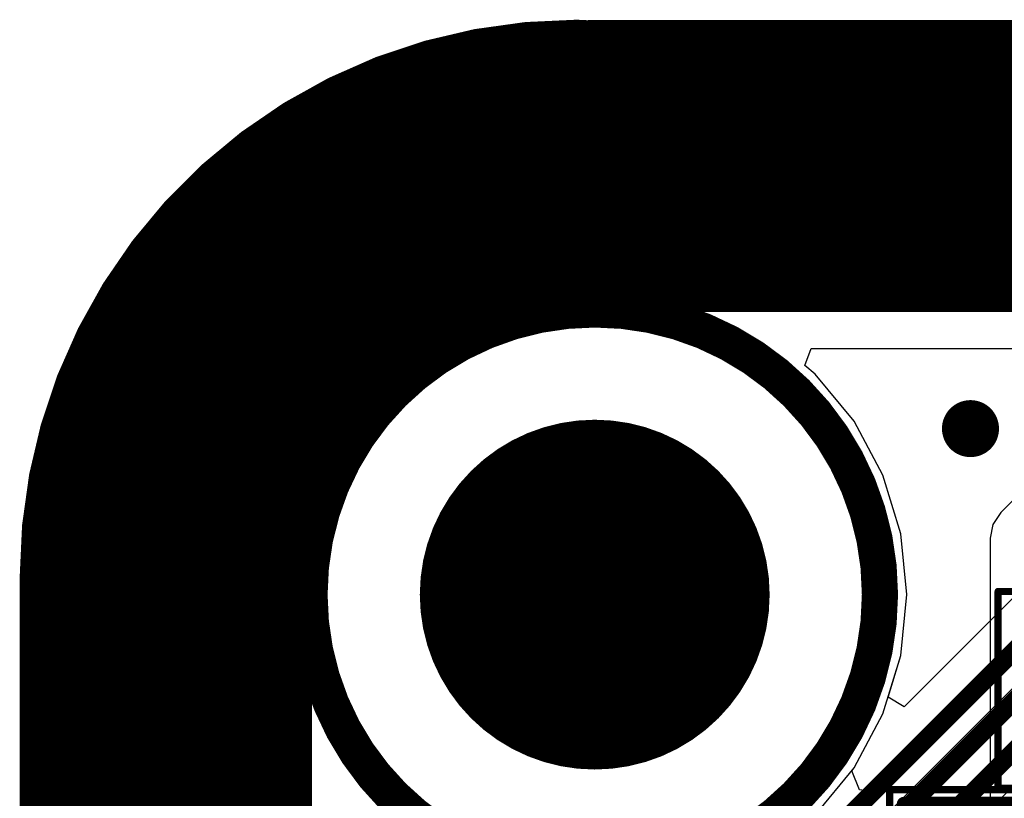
# Model space of a CAD drawing. Header units: millimetres. Extents: x -2 to 68, y -2 to 27.4.
# Tile 120 of 256: x -2 to 4.9, y 21.9 to 27.4. Entities that reach past the tile are written whole.
import ezdxf

# ---------------------------------------------------------------- set-up
doc = ezdxf.new("R2010")
doc.units = ezdxf.units.MM
for name, color, linetype in [('BottomLayer', 5, 'Continuous'), ('BottomSolder', 6, 'Continuous'), ('DrillGuide', 244, 'Continuous'), ('KeepOutLayer', 6, 'Continuous'), ('Mechanical13', 56, 'Continuous'), ('Mechanical15', 56, 'Continuous'), ('Mechanical3', 76, 'Continuous'), ('Mechanical4', 56, 'Continuous'), ('MidLayer1', 16, 'Continuous'), ('MidLayer2', 76, 'Continuous'), ('MidLayer3', 90, 'Continuous'), ('MidLayer4', 156, 'Continuous'), ('MidLayer5', 130, 'Continuous'), ('MidLayer6', 216, 'Continuous'), ('MidLayer7', 6, 'Continuous'), ('MidLayer8', 54, 'Continuous'), ('MultiLayer', 9, 'Continuous'), ('PadHoleLayer', 156, 'Continuous'), ('TopLayer', 1, 'Continuous'), ('TopPaste', 8, 'Continuous'), ('TopSolder', 216, 'Continuous'), ('ViaHoleLayer', 16, 'Continuous')]:
    doc.layers.add(name, color=color, linetype=linetype)

# ---------------------------------------------------------------- blocks, each defined once
blk = doc.blocks.new('PQFN50P300X300X55_HS_21L_66')
at = {"layer": 'Mechanical13', "const_width": 0.1}
for points in [[(-1.5, -1.5), (-1.5, 1.5)], [(1.5, 1.5), (-1.5, 1.5)], [(1.5, -1.5), (1.5, 1.5)], [(1.5, -1.5), (-1.5, -1.5)]]:
    blk.add_lwpolyline(points, dxfattribs=at)
at = {"layer": 'Mechanical13', "const_width": 0.05}
for points in [[(-1.525, 1.5, 1), (-1.475, 1.5, 1)], [(-1.525, 1.5, 1), (-1.475, 1.5, 1)], [(1.475, 1.5, 1), (1.525, 1.5, 1)], [(1.475, 1.5, 1), (1.525, 1.5, 1)], [(-1.525, -1.5, 1), (-1.475, -1.5, 1)], [(-1.525, -1.5, 1), (-1.475, -1.5, 1)], [(1.475, -1.5, 1), (1.525, -1.5, 1)], [(1.475, -1.5, 1), (1.525, -1.5, 1)]]:
    blk.add_lwpolyline(points, format="xyb", close=True, dxfattribs=at)
at = {"layer": 'Mechanical13'}
blk.add_solid([(-1.5, -1.5007), (-1.016, -1.5007), (-1.5, -1.0167), (-1.016, -1.0167)], dxfattribs=at)
at = {"layer": 'Mechanical15'}
for points, const_width in [([(-1.6, -1.6), (-1.6, 1.6)], 0.05), ([(1.6, 1.6), (-1.6, 1.6)], 0.05), ([(1.6, -1.6), (1.6, 1.6)], 0.05), ([(0, -0.5), (0, 0.5)], 0.1), ([(0.5, 0), (-0.5, 0)], 0.1), ([(1.6, -1.6), (-1.6, -1.6)], 0.05)]:
    blk.add_lwpolyline(points, dxfattribs=dict(at, const_width=const_width))
for points, const_width in [([(-1.6125, 1.6, 1), (-1.5875, 1.6, 1)], 0.025), ([(-1.6125, 1.6, 1), (-1.5875, 1.6, 1)], 0.025), ([(1.5875, 1.6, 1), (1.6125, 1.6, 1)], 0.025), ([(1.5875, 1.6, 1), (1.6125, 1.6, 1)], 0.025), ([(-0.025, 0.5, 1), (0.025, 0.5, 1)], 0.05), ([(0.284, 0, 1), (-0.284, 0, 1)], 0.127), ([(-0.525, 0, 1), (-0.475, 0, 1)], 0.05), ([(-0.3157, 0, 1), (-0.2522, 0, 1)], 0.0635), ([(0.2522, 0, 1), (0.3157, 0, 1)], 0.0635), ([(0.475, 0, 1), (0.525, 0, 1)], 0.05), ([(-0.025, -0.5, 1), (0.025, -0.5, 1)], 0.05), ([(-1.6125, -1.6, 1), (-1.5875, -1.6, 1)], 0.025), ([(-1.6125, -1.6, 1), (-1.5875, -1.6, 1)], 0.025), ([(1.5875, -1.6, 1), (1.6125, -1.6, 1)], 0.025), ([(1.5875, -1.6, 1), (1.6125, -1.6, 1)], 0.025)]:
    blk.add_lwpolyline(points, format="xyb", close=True, dxfattribs=dict(at, const_width=const_width))
at = {"layer": 'TopLayer'}
for points, const_width in [([(-1.075, 1.675, 1), (-1.025, 1.675, 1)], 0.05), ([(-0.975, 1.675, 1), (-0.925, 1.675, 1)], 0.05), ([(-0.575, 1.675, 1), (-0.525, 1.675, 1)], 0.05), ([(-0.475, 1.675, 1), (-0.425, 1.675, 1)], 0.05), ([(-0.075, 1.675, 1), (-0.025, 1.675, 1)], 0.05), ([(0.025, 1.675, 1), (0.075, 1.675, 1)], 0.05), ([(0.425, 1.675, 1), (0.475, 1.675, 1)], 0.05), ([(0.525, 1.675, 1), (0.575, 1.675, 1)], 0.05), ([(0.925, 1.675, 1), (0.975, 1.675, 1)], 0.05), ([(1.025, 1.675, 1), (1.075, 1.675, 1)], 0.05), ([(-1.075, 1.275, 1), (-1.025, 1.275, 1)], 0.05), ([(-0.975, 1.275, 1), (-0.925, 1.275, 1)], 0.05), ([(-0.575, 1.275, 1), (-0.525, 1.275, 1)], 0.05), ([(-0.475, 1.275, 1), (-0.425, 1.275, 1)], 0.05), ([(-0.075, 1.275, 1), (-0.025, 1.275, 1)], 0.05), ([(0.025, 1.275, 1), (0.075, 1.275, 1)], 0.05), ([(0.425, 1.275, 1), (0.475, 1.275, 1)], 0.05), ([(0.525, 1.275, 1), (0.575, 1.275, 1)], 0.05), ([(0.925, 1.275, 1), (0.975, 1.275, 1)], 0.05), ([(1.025, 1.275, 1), (1.075, 1.275, 1)], 0.05), ([(-1.1894, 0.6338, 1), (-0.9781, 0.6338, 1)], 0.2112), ([(0.9781, 0.6338, 1), (1.1894, 0.6338, 1)], 0.2112), ([(-1.1894, -0.6338, 1), (-0.9781, -0.6338, 1)], 0.2112), ([(0.9781, -0.6338, 1), (1.1894, -0.6338, 1)], 0.2112), ([(-1.075, -1.275, 1), (-1.025, -1.275, 1)], 0.05), ([(-0.975, -1.275, 1), (-0.925, -1.275, 1)], 0.05), ([(-0.575, -1.275, 1), (-0.525, -1.275, 1)], 0.05), ([(-0.475, -1.275, 1), (-0.425, -1.275, 1)], 0.05), ([(-0.075, -1.275, 1), (-0.025, -1.275, 1)], 0.05), ([(0.025, -1.275, 1), (0.075, -1.275, 1)], 0.05), ([(0.425, -1.275, 1), (0.475, -1.275, 1)], 0.05), ([(0.525, -1.275, 1), (0.575, -1.275, 1)], 0.05), ([(0.925, -1.275, 1), (0.975, -1.275, 1)], 0.05), ([(1.025, -1.275, 1), (1.075, -1.275, 1)], 0.05), ([(-1.075, -1.675, 1), (-1.025, -1.675, 1)], 0.05), ([(-0.975, -1.675, 1), (-0.925, -1.675, 1)], 0.05), ([(-0.575, -1.675, 1), (-0.525, -1.675, 1)], 0.05), ([(-0.475, -1.675, 1), (-0.425, -1.675, 1)], 0.05), ([(-0.075, -1.675, 1), (-0.025, -1.675, 1)], 0.05), ([(0.025, -1.675, 1), (0.075, -1.675, 1)], 0.05), ([(0.425, -1.675, 1), (0.475, -1.675, 1)], 0.05), ([(0.525, -1.675, 1), (0.575, -1.675, 1)], 0.05), ([(0.925, -1.675, 1), (0.975, -1.675, 1)], 0.05), ([(1.025, -1.675, 1), (1.075, -1.675, 1)], 0.05)]:
    blk.add_lwpolyline(points, format="xyb", close=True, dxfattribs=dict(at, const_width=const_width))
for points in [[(-0.9, 1.675), (-1.1, 1.675), (-0.9, 1.275), (-1.1, 1.275)], [(-0.95, 1.725), (-1.05, 1.725), (-0.95, 1.225), (-1.05, 1.225)], [(-0.4, 1.675), (-0.6, 1.675), (-0.4, 1.275), (-0.6, 1.275)], [(-0.45, 1.725), (-0.55, 1.725), (-0.45, 1.225), (-0.55, 1.225)], [(0.1, 1.675), (-0.1, 1.675), (0.1, 1.275), (-0.1, 1.275)], [(0.05, 1.725), (-0.05, 1.725), (0.05, 1.225), (-0.05, 1.225)], [(0.6, 1.675), (0.4, 1.675), (0.6, 1.275), (0.4, 1.275)], [(0.55, 1.725), (0.45, 1.725), (0.55, 1.225), (0.45, 1.225)], [(1.1, 1.675), (0.9, 1.675), (1.1, 1.275), (0.9, 1.275)], [(1.05, 1.725), (0.95, 1.725), (1.05, 1.225), (0.95, 1.225)], [(1.0837, -0.845), (1.0837, 0.845), (-1.0837, -0.845), (-1.0837, 0.845)], [(1.295, -0.6338), (1.295, 0.6338), (-1.295, -0.6338), (-1.295, 0.6338)], [(-0.95, -1.225), (-1.05, -1.225), (-0.95, -1.725), (-1.05, -1.725)], [(-0.45, -1.225), (-0.55, -1.225), (-0.45, -1.725), (-0.55, -1.725)], [(0.05, -1.225), (-0.05, -1.225), (0.05, -1.725), (-0.05, -1.725)], [(0.55, -1.225), (0.45, -1.225), (0.55, -1.725), (0.45, -1.725)], [(1.05, -1.225), (0.95, -1.225), (1.05, -1.725), (0.95, -1.725)], [(-0.9, -1.275), (-1.1, -1.275), (-0.9, -1.675), (-1.1, -1.675)], [(-0.4, -1.275), (-0.6, -1.275), (-0.4, -1.675), (-0.6, -1.675)], [(0.1, -1.275), (-0.1, -1.275), (0.1, -1.675), (-0.1, -1.675)], [(0.6, -1.275), (0.4, -1.275), (0.6, -1.675), (0.4, -1.675)], [(1.1, -1.275), (0.9, -1.275), (1.1, -1.675), (0.9, -1.675)]]:
    blk.add_solid(points, dxfattribs=at)
at = {"layer": 'TopPaste', "const_width": 0.05}
for points in [[(-1.075, 1.675, 1), (-1.025, 1.675, 1)], [(-0.975, 1.675, 1), (-0.925, 1.675, 1)], [(-0.575, 1.675, 1), (-0.525, 1.675, 1)], [(-0.475, 1.675, 1), (-0.425, 1.675, 1)], [(-0.075, 1.675, 1), (-0.025, 1.675, 1)], [(0.025, 1.675, 1), (0.075, 1.675, 1)], [(0.425, 1.675, 1), (0.475, 1.675, 1)], [(0.525, 1.675, 1), (0.575, 1.675, 1)], [(0.925, 1.675, 1), (0.975, 1.675, 1)], [(1.025, 1.675, 1), (1.075, 1.675, 1)], [(-1.075, 1.275, 1), (-1.025, 1.275, 1)], [(-0.975, 1.275, 1), (-0.925, 1.275, 1)], [(-0.575, 1.275, 1), (-0.525, 1.275, 1)], [(-0.475, 1.275, 1), (-0.425, 1.275, 1)], [(-0.075, 1.275, 1), (-0.025, 1.275, 1)], [(0.025, 1.275, 1), (0.075, 1.275, 1)], [(0.425, 1.275, 1), (0.475, 1.275, 1)], [(0.525, 1.275, 1), (0.575, 1.275, 1)], [(0.925, 1.275, 1), (0.975, 1.275, 1)], [(1.025, 1.275, 1), (1.075, 1.275, 1)], [(-1.075, -1.275, 1), (-1.025, -1.275, 1)], [(-0.975, -1.275, 1), (-0.925, -1.275, 1)], [(-0.575, -1.275, 1), (-0.525, -1.275, 1)], [(-0.475, -1.275, 1), (-0.425, -1.275, 1)], [(-0.075, -1.275, 1), (-0.025, -1.275, 1)], [(0.025, -1.275, 1), (0.075, -1.275, 1)], [(0.425, -1.275, 1), (0.475, -1.275, 1)], [(0.525, -1.275, 1), (0.575, -1.275, 1)], [(0.925, -1.275, 1), (0.975, -1.275, 1)], [(1.025, -1.275, 1), (1.075, -1.275, 1)], [(-1.075, -1.675, 1), (-1.025, -1.675, 1)], [(-0.975, -1.675, 1), (-0.925, -1.675, 1)], [(-0.575, -1.675, 1), (-0.525, -1.675, 1)], [(-0.475, -1.675, 1), (-0.425, -1.675, 1)], [(-0.075, -1.675, 1), (-0.025, -1.675, 1)], [(0.025, -1.675, 1), (0.075, -1.675, 1)], [(0.425, -1.675, 1), (0.475, -1.675, 1)], [(0.525, -1.675, 1), (0.575, -1.675, 1)], [(0.925, -1.675, 1), (0.975, -1.675, 1)], [(1.025, -1.675, 1), (1.075, -1.675, 1)]]:
    blk.add_lwpolyline(points, format="xyb", close=True, dxfattribs=at)
at = {"layer": 'TopPaste'}
for points in [[(-0.9, 1.675), (-1.1, 1.675), (-0.9, 1.275), (-1.1, 1.275)], [(-0.95, 1.725), (-1.05, 1.725), (-0.95, 1.225), (-1.05, 1.225)], [(-0.4, 1.675), (-0.6, 1.675), (-0.4, 1.275), (-0.6, 1.275)], [(-0.45, 1.725), (-0.55, 1.725), (-0.45, 1.225), (-0.55, 1.225)], [(0.1, 1.675), (-0.1, 1.675), (0.1, 1.275), (-0.1, 1.275)], [(0.05, 1.725), (-0.05, 1.725), (0.05, 1.225), (-0.05, 1.225)], [(0.6, 1.675), (0.4, 1.675), (0.6, 1.275), (0.4, 1.275)], [(0.55, 1.725), (0.45, 1.725), (0.55, 1.225), (0.45, 1.225)], [(1.1, 1.675), (0.9, 1.675), (1.1, 1.275), (0.9, 1.275)], [(1.05, 1.725), (0.95, 1.725), (1.05, 1.225), (0.95, 1.225)], [(-1.116, 0.1), (-0.1, 0.1), (-1.116, 0.75), (-0.1, 0.75)], [(0.1, 0.1), (1.116, 0.1), (0.1, 0.75), (1.116, 0.75)], [(-1.116, -0.75), (-0.1, -0.75), (-1.116, -0.1), (-0.1, -0.1)], [(0.1, -0.75), (1.116, -0.75), (0.1, -0.1), (1.116, -0.1)], [(-0.95, -1.225), (-1.05, -1.225), (-0.95, -1.725), (-1.05, -1.725)], [(-0.45, -1.225), (-0.55, -1.225), (-0.45, -1.725), (-0.55, -1.725)], [(0.05, -1.225), (-0.05, -1.225), (0.05, -1.725), (-0.05, -1.725)], [(0.55, -1.225), (0.45, -1.225), (0.55, -1.725), (0.45, -1.725)], [(1.05, -1.225), (0.95, -1.225), (1.05, -1.725), (0.95, -1.725)], [(-0.9, -1.275), (-1.1, -1.275), (-0.9, -1.675), (-1.1, -1.675)], [(-0.4, -1.275), (-0.6, -1.275), (-0.4, -1.675), (-0.6, -1.675)], [(0.1, -1.275), (-0.1, -1.275), (0.1, -1.675), (-0.1, -1.675)], [(0.6, -1.275), (0.4, -1.275), (0.6, -1.675), (0.4, -1.675)], [(1.1, -1.275), (0.9, -1.275), (1.1, -1.675), (0.9, -1.675)]]:
    blk.add_solid(points, dxfattribs=at)
at = {"layer": 'TopSolder'}
for points, const_width in [([(-1.1, 1.675, 1), (-1, 1.675, 1)], 0.1), ([(-1, 1.675, 1), (-0.9, 1.675, 1)], 0.1), ([(-0.6, 1.675, 1), (-0.5, 1.675, 1)], 0.1), ([(-0.5, 1.675, 1), (-0.4, 1.675, 1)], 0.1), ([(-0.1, 1.675, 1), (0, 1.675, 1)], 0.1), ([(0, 1.675, 1), (0.1, 1.675, 1)], 0.1), ([(0.4, 1.675, 1), (0.5, 1.675, 1)], 0.1), ([(0.5, 1.675, 1), (0.6, 1.675, 1)], 0.1), ([(0.9, 1.675, 1), (1, 1.675, 1)], 0.1), ([(1, 1.675, 1), (1.1, 1.675, 1)], 0.1), ([(-1.1, 1.275, 1), (-1, 1.275, 1)], 0.1), ([(-1, 1.275, 1), (-0.9, 1.275, 1)], 0.1), ([(-0.6, 1.275, 1), (-0.5, 1.275, 1)], 0.1), ([(-0.5, 1.275, 1), (-0.4, 1.275, 1)], 0.1), ([(-0.1, 1.275, 1), (0, 1.275, 1)], 0.1), ([(0, 1.275, 1), (0.1, 1.275, 1)], 0.1), ([(0.4, 1.275, 1), (0.5, 1.275, 1)], 0.1), ([(0.5, 1.275, 1), (0.6, 1.275, 1)], 0.1), ([(0.9, 1.275, 1), (1, 1.275, 1)], 0.1), ([(1, 1.275, 1), (1.1, 1.275, 1)], 0.1), ([(-1.2144, 0.6338, 1), (-0.9531, 0.6338, 1)], 0.2612), ([(0.9531, 0.6338, 1), (1.2144, 0.6338, 1)], 0.2612), ([(-1.2144, -0.6338, 1), (-0.9531, -0.6338, 1)], 0.2612), ([(0.9531, -0.6338, 1), (1.2144, -0.6338, 1)], 0.2612), ([(-1.1, -1.275, 1), (-1, -1.275, 1)], 0.1), ([(-1, -1.275, 1), (-0.9, -1.275, 1)], 0.1), ([(-0.6, -1.275, 1), (-0.5, -1.275, 1)], 0.1), ([(-0.5, -1.275, 1), (-0.4, -1.275, 1)], 0.1), ([(-0.1, -1.275, 1), (0, -1.275, 1)], 0.1), ([(0, -1.275, 1), (0.1, -1.275, 1)], 0.1), ([(0.4, -1.275, 1), (0.5, -1.275, 1)], 0.1), ([(0.5, -1.275, 1), (0.6, -1.275, 1)], 0.1), ([(0.9, -1.275, 1), (1, -1.275, 1)], 0.1), ([(1, -1.275, 1), (1.1, -1.275, 1)], 0.1), ([(-1.1, -1.675, 1), (-1, -1.675, 1)], 0.1), ([(-1, -1.675, 1), (-0.9, -1.675, 1)], 0.1), ([(-0.6, -1.675, 1), (-0.5, -1.675, 1)], 0.1), ([(-0.5, -1.675, 1), (-0.4, -1.675, 1)], 0.1), ([(-0.1, -1.675, 1), (0, -1.675, 1)], 0.1), ([(0, -1.675, 1), (0.1, -1.675, 1)], 0.1), ([(0.4, -1.675, 1), (0.5, -1.675, 1)], 0.1), ([(0.5, -1.675, 1), (0.6, -1.675, 1)], 0.1), ([(0.9, -1.675, 1), (1, -1.675, 1)], 0.1), ([(1, -1.675, 1), (1.1, -1.675, 1)], 0.1)]:
    blk.add_lwpolyline(points, format="xyb", close=True, dxfattribs=dict(at, const_width=const_width))
for points in [[(-0.95, 1.775), (-1.05, 1.775), (-0.95, 1.175), (-1.05, 1.175)], [(-0.45, 1.775), (-0.55, 1.775), (-0.45, 1.175), (-0.55, 1.175)], [(0.05, 1.775), (-0.05, 1.775), (0.05, 1.175), (-0.05, 1.175)], [(0.55, 1.775), (0.45, 1.775), (0.55, 1.175), (0.45, 1.175)], [(1.05, 1.775), (0.95, 1.775), (1.05, 1.175), (0.95, 1.175)], [(-0.85, 1.675), (-1.15, 1.675), (-0.85, 1.275), (-1.15, 1.275)], [(-0.35, 1.675), (-0.65, 1.675), (-0.35, 1.275), (-0.65, 1.275)], [(0.15, 1.675), (-0.15, 1.675), (0.15, 1.275), (-0.15, 1.275)], [(0.65, 1.675), (0.35, 1.675), (0.65, 1.275), (0.35, 1.275)], [(1.15, 1.675), (0.85, 1.675), (1.15, 1.275), (0.85, 1.275)], [(1.0837, -0.895), (1.0837, 0.895), (-1.0837, -0.895), (-1.0837, 0.895)], [(1.345, -0.6338), (1.345, 0.6338), (-1.345, -0.6338), (-1.345, 0.6338)], [(-0.95, -1.175), (-1.05, -1.175), (-0.95, -1.775), (-1.05, -1.775)], [(-0.45, -1.175), (-0.55, -1.175), (-0.45, -1.775), (-0.55, -1.775)], [(0.05, -1.175), (-0.05, -1.175), (0.05, -1.775), (-0.05, -1.775)], [(0.55, -1.175), (0.45, -1.175), (0.55, -1.775), (0.45, -1.775)], [(1.05, -1.175), (0.95, -1.175), (1.05, -1.775), (0.95, -1.775)], [(-0.85, -1.275), (-1.15, -1.275), (-0.85, -1.675), (-1.15, -1.675)], [(-0.35, -1.275), (-0.65, -1.275), (-0.35, -1.675), (-0.65, -1.675)], [(0.15, -1.275), (-0.15, -1.275), (0.15, -1.675), (-0.15, -1.675)], [(0.65, -1.275), (0.35, -1.275), (0.65, -1.675), (0.35, -1.675)], [(1.15, -1.275), (0.85, -1.275), (1.15, -1.675), (0.85, -1.675)]]:
    blk.add_solid(points, dxfattribs=at)
blk = doc.blocks.new('CAP_0603_127')
at = {"layer": 'Mechanical13', "const_width": 0.12}
for points in [[(-0.88, -0.48), (-0.88, 0.48)], [(-0.88, 0.48), (0.88, 0.48)], [(0.88, -0.48), (0.88, 0.48)], [(-0.88, -0.48), (0.88, -0.48)]]:
    blk.add_lwpolyline(points, dxfattribs=at)
at = {"layer": 'Mechanical13', "const_width": 0.06}
for points in [[(-0.91, 0.48, 1), (-0.85, 0.48, 1)], [(-0.91, 0.48, 1), (-0.85, 0.48, 1)], [(0.85, 0.48, 1), (0.91, 0.48, 1)], [(0.85, 0.48, 1), (0.91, 0.48, 1)], [(-0.91, -0.48, 1), (-0.85, -0.48, 1)], [(-0.91, -0.48, 1), (-0.85, -0.48, 1)], [(0.85, -0.48, 1), (0.91, -0.48, 1)], [(0.85, -0.48, 1), (0.91, -0.48, 1)]]:
    blk.add_lwpolyline(points, format="xyb", close=True, dxfattribs=at)
at = {"layer": 'Mechanical15', "const_width": 0.05}
for points in [[(-1.39, -0.69), (-1.39, 0.69)], [(-1.39, 0.69), (1.39, 0.69)], [(1.39, -0.69), (1.39, 0.69)], [(0, -0.345), (0, 0.345)], [(-0.345, 0), (0.345, 0)], [(-1.39, -0.69), (1.39, -0.69)]]:
    blk.add_lwpolyline(points, dxfattribs=at)
at = {"layer": 'Mechanical15'}
for points, const_width in [([(-1.4025, 0.69, 1), (-1.3775, 0.69, 1)], 0.025), ([(-1.4025, 0.69, 1), (-1.3775, 0.69, 1)], 0.025), ([(1.3775, 0.69, 1), (1.4025, 0.69, 1)], 0.025), ([(1.3775, 0.69, 1), (1.4025, 0.69, 1)], 0.025), ([(-0.0125, 0.345, 1), (0.0125, 0.345, 1)], 0.025), ([(0.25, 0, 1), (-0.25, 0, 1)], 0.05), ([(-0.3575, 0, 1), (-0.3325, 0, 1)], 0.025), ([(-0.2625, 0, 1), (-0.2375, 0, 1)], 0.025), ([(0.2375, 0, 1), (0.2625, 0, 1)], 0.025), ([(0.3325, 0, 1), (0.3575, 0, 1)], 0.025), ([(-0.0125, -0.345, 1), (0.0125, -0.345, 1)], 0.025), ([(-1.4025, -0.69, 1), (-1.3775, -0.69, 1)], 0.025), ([(-1.4025, -0.69, 1), (-1.3775, -0.69, 1)], 0.025), ([(1.3775, -0.69, 1), (1.4025, -0.69, 1)], 0.025), ([(1.3775, -0.69, 1), (1.4025, -0.69, 1)], 0.025)]:
    blk.add_lwpolyline(points, format="xyb", close=True, dxfattribs=dict(at, const_width=const_width))
at = {"layer": 'TopLayer', "const_width": 0.2219}
for points in [[(-1.0741, 0.2631, 1), (-0.8522, 0.2631, 1)], [(-0.6478, 0.2631, 1), (-0.4259, 0.2631, 1)], [(0.4259, 0.2631, 1), (0.6478, 0.2631, 1)], [(0.8522, 0.2631, 1), (1.0741, 0.2631, 1)], [(-1.0741, -0.2631, 1), (-0.8522, -0.2631, 1)], [(-0.6478, -0.2631, 1), (-0.4259, -0.2631, 1)], [(0.4259, -0.2631, 1), (0.6478, -0.2631, 1)], [(0.8522, -0.2631, 1), (1.0741, -0.2631, 1)]]:
    blk.add_lwpolyline(points, format="xyb", close=True, dxfattribs=at)
at = {"layer": 'TopLayer'}
for points in [[(-0.5369, 0.485), (-0.9632, 0.485), (-0.5369, -0.485), (-0.9632, -0.485)], [(0.5369, -0.485), (0.9632, -0.485), (0.5369, 0.485), (0.9632, 0.485)], [(-0.315, 0.2631), (-1.185, 0.2631), (-0.315, -0.2631), (-1.185, -0.2631)], [(0.315, -0.2631), (1.185, -0.2631), (0.315, 0.2631), (1.185, 0.2631)]]:
    blk.add_solid(points, dxfattribs=at)
at = {"layer": 'TopPaste', "const_width": 0.2219}
for points in [[(-1.0741, 0.2631, 1), (-0.8522, 0.2631, 1)], [(-0.6478, 0.2631, 1), (-0.4259, 0.2631, 1)], [(0.4259, 0.2631, 1), (0.6478, 0.2631, 1)], [(0.8522, 0.2631, 1), (1.0741, 0.2631, 1)], [(-1.0741, -0.2631, 1), (-0.8522, -0.2631, 1)], [(-0.6478, -0.2631, 1), (-0.4259, -0.2631, 1)], [(0.4259, -0.2631, 1), (0.6478, -0.2631, 1)], [(0.8522, -0.2631, 1), (1.0741, -0.2631, 1)]]:
    blk.add_lwpolyline(points, format="xyb", close=True, dxfattribs=at)
at = {"layer": 'TopPaste'}
for points in [[(-0.5369, 0.485), (-0.9632, 0.485), (-0.5369, -0.485), (-0.9632, -0.485)], [(0.5369, -0.485), (0.9632, -0.485), (0.5369, 0.485), (0.9632, 0.485)], [(-0.315, 0.2631), (-1.185, 0.2631), (-0.315, -0.2631), (-1.185, -0.2631)], [(0.315, -0.2631), (1.185, -0.2631), (0.315, 0.2631), (1.185, 0.2631)]]:
    blk.add_solid(points, dxfattribs=at)
at = {"layer": 'TopSolder', "const_width": 0.2219}
for points in [[(-1.0741, 0.2631, 1), (-0.8522, 0.2631, 1)], [(-0.6478, 0.2631, 1), (-0.4259, 0.2631, 1)], [(0.4259, 0.2631, 1), (0.6478, 0.2631, 1)], [(0.8522, 0.2631, 1), (1.0741, 0.2631, 1)], [(-1.0741, -0.2631, 1), (-0.8522, -0.2631, 1)], [(-0.6478, -0.2631, 1), (-0.4259, -0.2631, 1)], [(0.4259, -0.2631, 1), (0.6478, -0.2631, 1)], [(0.8522, -0.2631, 1), (1.0741, -0.2631, 1)]]:
    blk.add_lwpolyline(points, format="xyb", close=True, dxfattribs=at)
at = {"layer": 'TopSolder'}
for points in [[(-0.5369, 0.485), (-0.9632, 0.485), (-0.5369, -0.485), (-0.9632, -0.485)], [(0.5369, -0.485), (0.9632, -0.485), (0.5369, 0.485), (0.9632, 0.485)], [(-0.315, 0.2631), (-1.185, 0.2631), (-0.315, -0.2631), (-1.185, -0.2631)], [(0.315, -0.2631), (1.185, -0.2631), (0.315, 0.2631), (1.185, 0.2631)]]:
    blk.add_solid(points, dxfattribs=at)

msp = doc.modelspace()

# ---------------------------------------------------------------- linework, layer by layer
at = {"layer": 'BottomLayer'}
for p, q in [((3.506, 24.9745), (3.5488, 25.0941)), ((3.5488, 25.0941), (8.4113, 25.0941)), ((3.5788, 24.9148), (3.506, 24.9745)), ((3.8509, 24.5833), (3.5788, 24.9148)), ((4.053, 24.2051), (3.8509, 24.5833)), ((4.1775, 23.7948), (4.053, 24.2051)), ((4.2195, 23.368), (4.1775, 23.7948)), ((4.1775, 22.9412), (4.2195, 23.368)), ((4.053, 22.5309), (4.1775, 22.9412)), ((3.8509, 22.1527), (4.053, 22.5309)), ((3.5788, 21.8212), (3.8509, 22.1527))]:
    msp.add_line(p, q, dxfattribs=at)
for points, const_width in [([(4.5667, 24.5321, 1), (4.7667, 24.5321, 1)], 0.2), ([(1.4695, 23.368, 1), (2.5945, 23.368, 1)], 1.125)]:
    msp.add_lwpolyline(points, format="xyb", close=True, dxfattribs=dict(at, const_width=const_width))
at = {"layer": 'BottomSolder', "const_width": 1.2266}
msp.add_lwpolyline([(1.4187, 23.368, 1), (2.6453, 23.368, 1)], format="xyb", close=True, dxfattribs=at)
at = {"layer": 'DrillGuide', "const_width": 0.1}
msp.add_lwpolyline([(4.6167, 24.5321, 1), (4.7167, 24.5321, 1)], format="xyb", close=True, dxfattribs=at)
at = {"layer": 'KeepOutLayer'}
for points, const_width in [([(4.032, 23.368, 1), (0.032, 23.368, 1)], 0.254), ([(-0.0315, 23.368, 1), (0.0955, 23.368, 1)], 0.127), ([(3.9685, 23.368, 1), (4.0955, 23.368, 1)], 0.127)]:
    msp.add_lwpolyline(points, format="xyb", close=True, dxfattribs=dict(at, const_width=const_width))
at = {"layer": 'Mechanical3', "const_width": 2}
msp.add_lwpolyline([(-1, 23.495, -0.414214), (1.905, 26.4)], format="xyb", dxfattribs=at)
at = {"layer": 'Mechanical3', "const_width": 1}
for points in [[(1.405, 26.4, 1), (2.405, 26.4, 1)], [(1.532, 26.399, 1), (2.532, 26.399, 1)], [(4.072, 26.399, 1), (5.072, 26.399, 1)], [(4.072, 26.399, 1), (5.072, 26.399, 1)], [(-1.5, 23.495, 1), (-0.5, 23.495, 1)], [(-1.5, 23.495, 1), (-0.5, 23.495, 1)]]:
    msp.add_lwpolyline(points, format="xyb", close=True, dxfattribs=at)
at = {"layer": 'Mechanical3', "const_width": 2}
for points in [[(2.032, 26.399), (4.572, 26.399)], [(4.572, 26.399), (7.1456, 26.399)], [(-1, 2.032), (-1, 23.495)]]:
    msp.add_lwpolyline(points, dxfattribs=at)
at = {"layer": 'Mechanical4', "const_width": 0.1}
msp.add_lwpolyline([(0, 23.495, -0.414214), (1.905, 25.4)], format="xyb", dxfattribs=at)
for points in [[(1.905, 25.4), (64.008, 25.4)], [(0, 2.032), (0, 23.495)]]:
    msp.add_lwpolyline(points, dxfattribs=at)
at = {"layer": 'Mechanical4', "const_width": 0.05}
for points in [[(1.88, 25.4, 1), (1.93, 25.4, 1)], [(1.88, 25.4, 1), (1.93, 25.4, 1)], [(-0.025, 23.495, 1), (0.025, 23.495, 1)], [(-0.025, 23.495, 1), (0.025, 23.495, 1)]]:
    msp.add_lwpolyline(points, format="xyb", close=True, dxfattribs=at)
at = {"layer": 'MidLayer1'}
for p, q in [((3.506, 24.9745), (3.5488, 25.0941)), ((3.5488, 25.0941), (33.2243, 25.0941)), ((3.5788, 24.9148), (3.506, 24.9745)), ((3.8509, 24.5833), (3.5788, 24.9148)), ((4.053, 24.2051), (3.8509, 24.5833)), ((4.1775, 23.7948), (4.053, 24.2051)), ((4.2195, 23.368), (4.1775, 23.7948)), ((4.1775, 22.9412), (4.2195, 23.368)), ((4.053, 22.5309), (4.1775, 22.9412)), ((3.8509, 22.1527), (4.053, 22.5309)), ((3.5788, 21.8212), (3.8509, 22.1527))]:
    msp.add_line(p, q, dxfattribs=at)
for points, const_width in [([(4.5667, 24.5321, 1), (4.7667, 24.5321, 1)], 0.2), ([(1.4695, 23.368, 1), (2.5945, 23.368, 1)], 1.125)]:
    msp.add_lwpolyline(points, format="xyb", close=True, dxfattribs=dict(at, const_width=const_width))
at = {"layer": 'MidLayer2'}
for p, q in [((3.506, 24.9745), (3.5488, 25.0941)), ((3.5488, 25.0941), (5.8642, 25.0941)), ((3.5788, 24.9148), (3.506, 24.9745)), ((5.9128, 24.9768), (4.8792, 23.9432)), ((3.8509, 24.5833), (3.5788, 24.9148)), ((4.053, 24.2051), (3.8509, 24.5833)), ((4.1775, 23.7948), (4.053, 24.2051)), ((4.8792, 23.9432), (4.824, 23.8605)), ((4.824, 23.8605), (4.8046, 23.763)), ((4.2195, 23.368), (4.1775, 23.7948)), ((4.8046, 23.763), (4.8046, 19.465)), ((4.1775, 22.9412), (4.2195, 23.368)), ((4.053, 22.5309), (4.1775, 22.9412)), ((3.8509, 22.1527), (4.053, 22.5309)), ((3.5788, 21.8212), (3.8509, 22.1527))]:
    msp.add_line(p, q, dxfattribs=at)
for points, const_width in [([(4.5667, 24.5321, 1), (4.7667, 24.5321, 1)], 0.2), ([(1.4695, 23.368, 1), (2.5945, 23.368, 1)], 1.125)]:
    msp.add_lwpolyline(points, format="xyb", close=True, dxfattribs=dict(at, const_width=const_width))
at = {"layer": 'MidLayer3'}
for p, q in [((3.506, 24.9745), (3.5488, 25.0941)), ((3.5488, 25.0941), (33.2243, 25.0941)), ((3.5788, 24.9148), (3.506, 24.9745)), ((3.8509, 24.5833), (3.5788, 24.9148)), ((4.053, 24.2051), (3.8509, 24.5833)), ((4.1775, 23.7948), (4.053, 24.2051)), ((4.2195, 23.368), (4.1775, 23.7948)), ((5.1752, 23.5552), (4.2009, 22.5808)), ((4.1775, 22.9412), (4.2195, 23.368)), ((4.0886, 22.6481), (4.1775, 22.9412)), ((4.2009, 22.5808), (4.0886, 22.6481))]:
    msp.add_line(p, q, dxfattribs=at)
for points, const_width in [([(4.5667, 24.5321, 1), (4.7667, 24.5321, 1)], 0.2), ([(1.4695, 23.368, 1), (2.5945, 23.368, 1)], 1.125)]:
    msp.add_lwpolyline(points, format="xyb", close=True, dxfattribs=dict(at, const_width=const_width))
at = {"layer": 'MidLayer3', "const_width": 0.127}
for points in [[(2.7175, 20.7175), (5.3652, 23.3652)], [(2.8405, 20.4905), (5.4677, 23.1177)], [(2.9629, 20.2635), (5.5701, 22.8706)]]:
    msp.add_lwpolyline(points, dxfattribs=at)
at = {"layer": 'MidLayer4'}
for p, q in [((3.506, 24.9745), (3.5488, 25.0941)), ((3.5488, 25.0941), (33.2243, 25.0941)), ((3.5788, 24.9148), (3.506, 24.9745)), ((3.8509, 24.5833), (3.5788, 24.9148)), ((4.053, 24.2051), (3.8509, 24.5833)), ((4.1775, 23.7948), (4.053, 24.2051)), ((4.2195, 23.368), (4.1775, 23.7948)), ((4.1775, 22.9412), (4.2195, 23.368)), ((4.053, 22.5309), (4.1775, 22.9412)), ((3.8509, 22.1527), (4.053, 22.5309)), ((3.5788, 21.8212), (3.8509, 22.1527))]:
    msp.add_line(p, q, dxfattribs=at)
for points, const_width in [([(4.5667, 24.5321, 1), (4.7667, 24.5321, 1)], 0.2), ([(1.4695, 23.368, 1), (2.5945, 23.368, 1)], 1.125)]:
    msp.add_lwpolyline(points, format="xyb", close=True, dxfattribs=dict(at, const_width=const_width))
at = {"layer": 'MidLayer5'}
for p, q in [((3.506, 24.9745), (3.5488, 25.0941)), ((3.5488, 25.0941), (6.3592, 25.0941)), ((3.5788, 24.9148), (3.506, 24.9745)), ((3.8509, 24.5833), (3.5788, 24.9148)), ((4.053, 24.2051), (3.8509, 24.5833)), ((4.1775, 23.7948), (4.053, 24.2051)), ((4.2195, 23.368), (4.1775, 23.7948)), ((4.1775, 22.9412), (4.2195, 23.368)), ((4.053, 22.5309), (4.1775, 22.9412)), ((3.8509, 22.1527), (4.053, 22.5309)), ((3.5788, 21.8212), (3.8509, 22.1527))]:
    msp.add_line(p, q, dxfattribs=at)
for points, const_width in [([(4.5667, 24.5321, 1), (4.7667, 24.5321, 1)], 0.2), ([(1.4695, 23.368, 1), (2.5945, 23.368, 1)], 1.125)]:
    msp.add_lwpolyline(points, format="xyb", close=True, dxfattribs=dict(at, const_width=const_width))
at = {"layer": 'MidLayer6'}
for p, q in [((3.506, 24.9745), (3.5488, 25.0941)), ((3.5488, 25.0941), (33.2243, 25.0941)), ((3.5788, 24.9148), (3.506, 24.9745)), ((3.8509, 24.5833), (3.5788, 24.9148)), ((4.053, 24.2051), (3.8509, 24.5833)), ((4.1775, 23.7948), (4.053, 24.2051)), ((4.2195, 23.368), (4.1775, 23.7948)), ((4.1775, 22.9412), (4.2195, 23.368)), ((5.9198, 22.9802), (3.8575, 20.918)), ((4.053, 22.5309), (4.1775, 22.9412)), ((3.8509, 22.1527), (4.053, 22.5309)), ((3.5788, 21.8212), (3.8509, 22.1527))]:
    msp.add_line(p, q, dxfattribs=at)
for points, const_width in [([(4.5667, 24.5321, 1), (4.7667, 24.5321, 1)], 0.2), ([(1.4695, 23.368, 1), (2.5945, 23.368, 1)], 1.125)]:
    msp.add_lwpolyline(points, format="xyb", close=True, dxfattribs=dict(at, const_width=const_width))
at = {"layer": 'MidLayer7'}
for p, q in [((3.506, 24.9745), (3.5488, 25.0941)), ((3.5488, 25.0941), (6.8898, 25.0941)), ((3.5788, 24.9148), (3.506, 24.9745)), ((3.8509, 24.5833), (3.5788, 24.9148)), ((4.053, 24.2051), (3.8509, 24.5833)), ((4.1775, 23.7948), (4.053, 24.2051)), ((4.2195, 23.368), (4.1775, 23.7948)), ((4, 21.75), (5.9645, 23.7145)), ((5.4536, 23.492), (3.952, 21.9903)), ((4.1775, 22.9412), (4.2195, 23.368)), ((4.053, 22.5309), (4.1775, 22.9412)), ((3.8509, 22.1527), (4.053, 22.5309)), ((3.8345, 22.1328), (3.8509, 22.1527)), ((3.8884, 21.9982), (3.8345, 22.1328)), ((3.952, 21.9903), (3.8884, 21.9982))]:
    msp.add_line(p, q, dxfattribs=at)
for points, const_width in [([(4.5667, 24.5321, 1), (4.7667, 24.5321, 1)], 0.2), ([(1.4695, 23.368, 1), (2.5945, 23.368, 1)], 1.125)]:
    msp.add_lwpolyline(points, format="xyb", close=True, dxfattribs=dict(at, const_width=const_width))
at = {"layer": 'MidLayer8'}
for p, q in [((3.506, 24.9745), (3.5488, 25.0941)), ((3.5488, 25.0941), (30.2657, 25.0941)), ((3.5788, 24.9148), (3.506, 24.9745)), ((3.8509, 24.5833), (3.5788, 24.9148)), ((4.053, 24.2051), (3.8509, 24.5833)), ((4.1775, 23.7948), (4.053, 24.2051)), ((4.2195, 23.368), (4.1775, 23.7948)), ((4.1775, 22.9412), (4.2195, 23.368)), ((4.053, 22.5309), (4.1775, 22.9412)), ((3.8509, 22.1527), (4.053, 22.5309)), ((3.5788, 21.8212), (3.8509, 22.1527))]:
    msp.add_line(p, q, dxfattribs=at)
for points, const_width in [([(4.5667, 24.5321, 1), (4.7667, 24.5321, 1)], 0.2), ([(1.4695, 23.368, 1), (2.5945, 23.368, 1)], 1.125)]:
    msp.add_lwpolyline(points, format="xyb", close=True, dxfattribs=dict(at, const_width=const_width))
at = {"layer": 'MultiLayer'}
for points, const_width in [([(4.5667, 24.5321, 1), (4.7667, 24.5321, 1)], 0.2), ([(1.4695, 23.368, 1), (2.5945, 23.368, 1)], 1.125)]:
    msp.add_lwpolyline(points, format="xyb", close=True, dxfattribs=dict(at, const_width=const_width))
at = {"layer": 'PadHoleLayer', "const_width": 1.125}
msp.add_lwpolyline([(1.4695, 23.368, 1), (2.5945, 23.368, 1)], format="xyb", close=True, dxfattribs=at)
at = {"layer": 'TopLayer'}
for p, q in [((3.506, 24.9745), (3.5488, 25.0941)), ((3.5488, 25.0941), (13.7806, 25.0941)), ((3.5788, 24.9148), (3.506, 24.9745)), ((3.8509, 24.5833), (3.5788, 24.9148)), ((4.053, 24.2051), (3.8509, 24.5833)), ((4.1775, 23.7948), (4.053, 24.2051)), ((4.2195, 23.368), (4.1775, 23.7948)), ((4.1775, 22.9412), (4.2195, 23.368)), ((4.053, 22.5309), (4.1775, 22.9412)), ((3.8509, 22.1527), (4.053, 22.5309)), ((3.5788, 21.8212), (3.8509, 22.1527))]:
    msp.add_line(p, q, dxfattribs=at)
for points, const_width in [([(4.5667, 24.5321, 1), (4.7667, 24.5321, 1)], 0.2), ([(1.4695, 23.368, 1), (2.5945, 23.368, 1)], 1.125)]:
    msp.add_lwpolyline(points, format="xyb", close=True, dxfattribs=dict(at, const_width=const_width))
at = {"layer": 'TopSolder', "const_width": 1.2266}
msp.add_lwpolyline([(1.4187, 23.368, 1), (2.6453, 23.368, 1)], format="xyb", close=True, dxfattribs=at)
at = {"layer": 'ViaHoleLayer', "const_width": 0.1}
msp.add_lwpolyline([(4.6167, 24.5321, 1), (4.7167, 24.5321, 1)], format="xyb", close=True, dxfattribs=at)

# ---------------------------------------------------------------- block references
msp.add_blockref('CAP_0603_127', (6.25, 22.7))
at = {"rotation": 270}
msp.add_blockref('PQFN50P300X300X55_HS_21L_66', (5.7, 20.4), dxfattribs=at)

doc.saveas('drawing.dxf')
